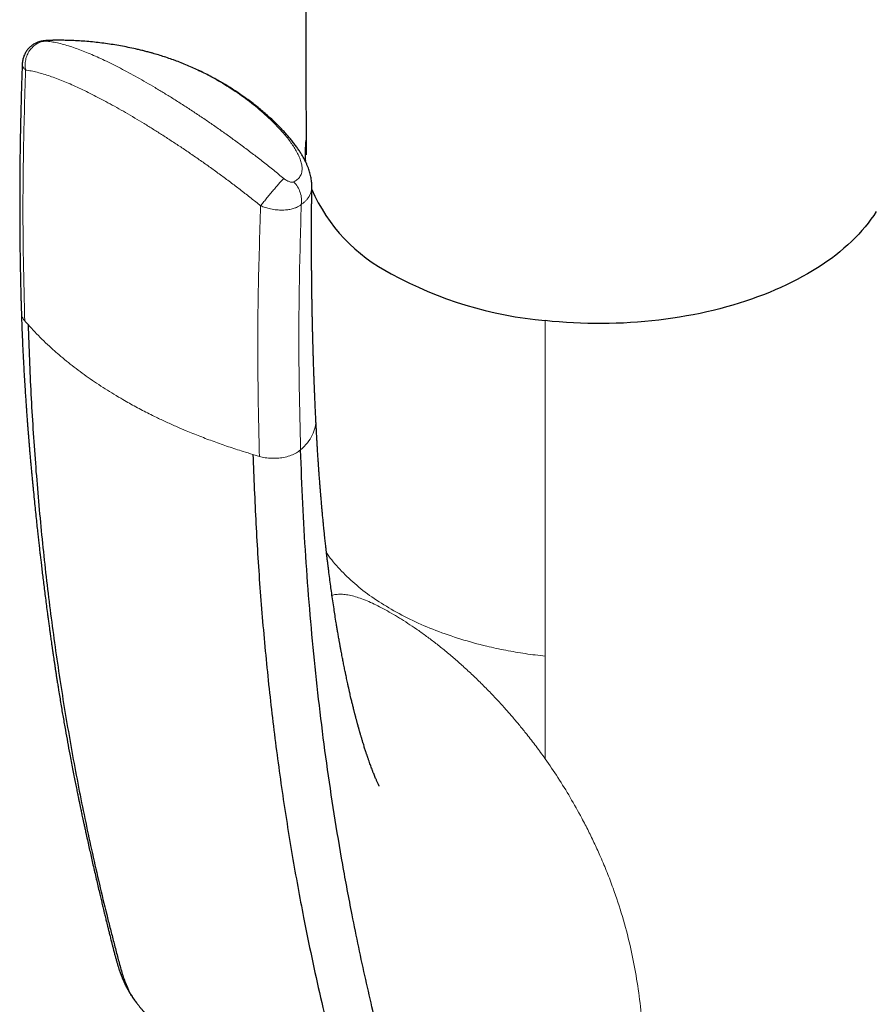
# Model space of a CAD drawing. Header units: millimetres. Extents: x 8 to 960, y 12 to 931.
# Tile 62 of 175: x 887 to 923, y 192 to 233. Entities that reach past the tile are written whole.
import ezdxf

# ---------------------------------------------------------------- set-up
doc = ezdxf.new("R2010")
doc.units = ezdxf.units.MM

msp = doc.modelspace()

# ---------------------------------------------------------------- linework, layer by layer
at = {"color": 7, "linetype": 'Continuous', "lineweight": 30}
msp.add_line((898.862, 227.689), (898.862, 227.387), dxfattribs=at)
at = {"color": 8, "linetype": 'Continuous', "lineweight": 0}
for p, q in [((908.974, 206.528), (908.974, 220.654)), ((896.94, 214.94), (896.668, 215.019)), ((908.974, 206.527), (908.974, 202.209))]:
    msp.add_line(p, q, dxfattribs=at)
at = {"color": 8, "linetype": 'Continuous', "lineweight": 0, "flags": 128}
msp.add_lwpolyline([(895.215, 230.742), (895.266, 230.724), (895.297, 230.708)], dxfattribs=at)
at = {"color": 7, "linetype": 'Continuous', "lineweight": 30, "flags": 128}
msp.add_lwpolyline([(922.917, 225.245), (922.81, 225.082), (922.697, 224.921), (922.578, 224.762), (922.451, 224.604), (922.318, 224.448), (922.179, 224.294), (922.033, 224.142), (921.881, 223.992), (921.722, 223.845), (921.557, 223.699), (921.387, 223.556), (921.21, 223.416), (921.027, 223.277), (920.839, 223.142), (920.645, 223.009), (920.445, 222.879), (920.24, 222.752), (920.03, 222.627), (919.815, 222.506), (919.594, 222.388), (919.369, 222.272), (919.139, 222.16), (918.904, 222.052), (918.665, 221.946), (918.421, 221.844), (918.173, 221.746), (917.921, 221.651), (917.666, 221.559), (917.406, 221.471), (917.143, 221.387), (916.876, 221.306), (916.606, 221.23), (916.333, 221.157), (916.057, 221.087), (915.778, 221.022), (915.496, 220.961), (915.212, 220.904), (914.926, 220.85), (914.637, 220.801), (914.346, 220.756), (914.054, 220.714), (913.76, 220.677), (913.464, 220.644), (913.167, 220.616), (912.87, 220.591), (912.571, 220.571), (912.271, 220.554), (911.971, 220.542), (911.67, 220.535), (911.369, 220.531), (911.068, 220.532), (910.767, 220.536), (910.467, 220.545), (910.167, 220.559), (909.867, 220.576), (909.568, 220.598), (909.271, 220.624), (908.974, 220.654)], dxfattribs=at)
at = {"color": 7, "linetype": 'Continuous', "lineweight": 30}
for centre, radius, start, end in [((903.008, 227.689), 4.146, 172.1861, 184.5845), ((905.789, 229.097), 7.26, 203.7459, 243.0107), ((910.5, 237.288), 16.704, 241.3617, 264.7599)]:
    msp.add_arc(centre, radius, start, end, dxfattribs=at)
for points, knots in [([(898.734, 300.9), (898.762, 290.373), (898.809, 273.044), (898.851, 253.981), (898.873, 243.701), (898.888, 236.609), (898.898, 231.248), (898.905, 227.633)], [0, 0, 0, 0, 0.431116, 0.709668, 0.780577, 0.852015, 1, 1, 1, 1]), ([(888.057, 232.449), (888.043, 232.449), (888.011, 232.447), (887.962, 232.444), (887.913, 232.44), (887.869, 232.435), (887.828, 232.43), (887.787, 232.423), (887.743, 232.415), (887.694, 232.403), (887.641, 232.387), (887.582, 232.365), (887.521, 232.338), (887.459, 232.306), (887.397, 232.268), (887.338, 232.226), (887.281, 232.178), (887.227, 232.126), (887.177, 232.069), (887.132, 232.009), (887.09, 231.945), (887.054, 231.878), (887.023, 231.809), (886.997, 231.737), (886.976, 231.66), (886.961, 231.581), (886.953, 231.516), (886.953, 231.479), (886.953, 231.47)], [0, 0, 0, 0, 0.028067, 0.065176, 0.105403, 0.139022, 0.166649, 0.194365, 0.222412, 0.252414, 0.285996, 0.323152, 0.362769, 0.403903, 0.446067, 0.488947, 0.532324, 0.576052, 0.620031, 0.664195, 0.708498, 0.752908, 0.7974, 0.841958, 0.886567, 0.93569, 0.98421, 1, 1, 1, 1]), ([(888.218, 232.455), (888.188, 232.454), (888.134, 232.453), (888.081, 232.45), (888.058, 232.449)], [0, 0, 0, 0, 0.558165, 1, 1, 1, 1]), ([(888.481, 232.458), (888.446, 232.458), (888.37, 232.458), (888.283, 232.457), (888.231, 232.455), (888.218, 232.455)], [0, 0, 0, 0, 0.38529, 0.855412, 1, 1, 1, 1]), ([(888.641, 232.457), (888.607, 232.458), (888.554, 232.458), (888.503, 232.458), (888.484, 232.458)], [0, 0, 0, 0, 0.6313899, 1, 1, 1, 1]), ([(891.891, 232.053), (891.835, 232.066), (891.675, 232.104), (891.409, 232.16), (891.094, 232.221), (890.778, 232.274), (890.462, 232.321), (890.146, 232.361), (889.83, 232.394), (889.513, 232.42), (889.198, 232.44), (888.907, 232.452), (888.721, 232.455), (888.641, 232.457)], [0, 0, 0, 0, 0.05243, 0.150633, 0.248548, 0.346184, 0.443551, 0.54066, 0.637521, 0.734142, 0.830533, 0.926704, 1, 1, 1, 1]), ([(892.111, 231.999), (892.099, 232.003), (892.027, 232.022), (891.952, 232.039), (891.891, 232.053)], [0, 0, 0, 0, 0.175283, 1, 1, 1, 1]), ([(895.298, 230.708), (895.218, 230.753), (895.056, 230.846), (894.808, 230.978), (894.553, 231.107), (894.297, 231.229), (894.037, 231.345), (893.777, 231.455), (893.517, 231.558), (893.259, 231.653), (893.006, 231.74), (892.755, 231.82), (892.516, 231.891), (892.303, 231.95), (892.172, 231.984), (892.115, 231.999)], [0, 0, 0, 0, 0.080527, 0.164444, 0.248206, 0.331827, 0.415326, 0.498753, 0.580814, 0.660466, 0.737989, 0.813434, 0.886979, 0.950637, 1, 1, 1, 1]), ([(886.952, 231.47), (886.946, 231.31), (886.933, 230.949), (886.916, 230.397), (886.899, 229.818), (886.885, 229.26), (886.874, 228.726), (886.865, 228.215), (886.857, 227.726), (886.851, 227.256), (886.847, 226.803), (886.844, 226.367), (886.843, 225.947), (886.842, 225.547), (886.843, 225.167), (886.844, 224.806), (886.846, 224.465), (886.849, 224.144), (886.852, 223.843), (886.855, 223.562), (886.859, 223.299), (886.863, 223.056), (886.867, 222.832), (886.871, 222.624), (886.875, 222.432), (886.879, 222.235), (886.884, 222.035), (886.889, 221.836), (886.892, 221.694), (886.895, 221.603), (886.896, 221.555), (886.897, 221.51), (886.899, 221.465), (886.9, 221.413), (886.902, 221.347), (886.904, 221.26), (886.908, 221.152), (886.911, 221.055), (886.913, 220.993), (886.913, 220.975)], [0, 0, 0, 0, 0.045049, 0.101216, 0.155555, 0.20807, 0.258763, 0.306777, 0.353036, 0.39754, 0.440289, 0.482102, 0.522088, 0.560247, 0.596579, 0.631083, 0.66376, 0.694609, 0.72347, 0.750523, 0.775768, 0.799205, 0.820834, 0.840672, 0.859163, 0.876504, 0.897835, 0.917119, 0.934357, 0.939129, 0.943717, 0.948121, 0.952341, 0.956822, 0.9632, 0.971628, 0.982106, 0.994632, 1, 1, 1, 1]), ([(899.144, 226.321), (899.144, 226.331), (899.145, 226.374), (899.142, 226.452), (899.133, 226.556), (899.117, 226.662), (899.096, 226.769), (899.069, 226.874), (899.038, 226.974), (899.002, 227.076), (898.957, 227.189), (898.901, 227.311), (898.838, 227.436), (898.767, 227.566), (898.687, 227.699), (898.598, 227.836), (898.499, 227.977), (898.391, 228.122), (898.274, 228.271), (898.147, 228.421), (898.012, 228.574), (897.866, 228.73), (897.711, 228.889), (897.544, 229.051), (897.367, 229.215), (897.179, 229.38), (896.983, 229.546), (896.776, 229.712), (896.56, 229.877), (896.335, 230.042), (896.102, 230.204), (895.864, 230.363), (895.622, 230.516), (895.433, 230.631), (895.323, 230.693), (895.297, 230.708)], [0, 0, 0, 0, 0.004671, 0.021829, 0.039434, 0.057539, 0.076187, 0.0954, 0.112713, 0.130224, 0.152698, 0.17606, 0.20054, 0.226182, 0.253025, 0.281106, 0.310476, 0.341251, 0.37312, 0.405855, 0.439711, 0.474775, 0.511149, 0.548933, 0.588307, 0.628583, 0.66996, 0.712486, 0.756149, 0.801031, 0.846954, 0.892976, 0.93909, 0.985286, 1, 1, 1, 1]), ([(899.315, 216.518), (899.314, 216.535), (899.311, 216.594), (899.307, 216.69), (899.301, 216.805), (899.296, 216.916), (899.291, 217.025), (899.286, 217.137), (899.281, 217.253), (899.276, 217.355), (899.273, 217.444), (899.27, 217.517), (899.266, 217.595), (899.263, 217.676), (899.26, 217.756), (899.257, 217.833), (899.254, 217.901), (899.252, 217.957), (899.25, 218.005), (899.248, 218.056), (899.246, 218.12), (899.243, 218.198), (899.24, 218.285), (899.236, 218.377), (899.232, 218.484), (899.228, 218.606), (899.224, 218.742), (899.219, 218.871), (899.215, 218.989), (899.212, 219.093), (899.209, 219.188), (899.206, 219.284), (899.203, 219.389), (899.2, 219.505), (899.196, 219.629), (899.193, 219.747), (899.19, 219.85), (899.188, 219.929), (899.187, 219.995), (899.185, 220.054), (899.183, 220.119), (899.182, 220.194), (899.179, 220.283), (899.177, 220.382), (899.175, 220.493), (899.172, 220.612), (899.17, 220.727), (899.167, 220.836), (899.166, 220.931), (899.164, 221.019), (899.162, 221.091), (899.161, 221.147), (899.161, 221.193), (899.16, 221.238), (899.159, 221.293), (899.158, 221.363), (899.156, 221.445), (899.154, 221.558), (899.152, 221.691), (899.15, 221.837), (899.149, 221.97), (899.147, 222.095), (899.145, 222.216), (899.144, 222.346), (899.142, 222.49), (899.141, 222.653), (899.139, 222.826), (899.138, 222.987), (899.137, 223.129), (899.137, 223.247), (899.136, 223.351), (899.136, 223.439), (899.135, 223.521), (899.135, 223.61), (899.135, 223.715), (899.134, 223.842), (899.134, 223.988), (899.134, 224.153), (899.134, 224.295), (899.134, 224.408), (899.134, 224.485), (899.134, 224.552), (899.134, 224.608), (899.135, 224.655), (899.135, 224.702), (899.135, 224.761), (899.135, 224.837), (899.136, 224.926), (899.136, 225.019), (899.136, 225.107), (899.137, 225.208), (899.138, 225.318), (899.138, 225.431), (899.139, 225.521), (899.14, 225.589), (899.14, 225.635), (899.14, 225.673), (899.141, 225.712), (899.141, 225.764), (899.142, 225.838), (899.143, 225.939), (899.144, 226.068), (899.145, 226.197), (899.146, 226.283), (899.147, 226.317)], [0, 0, 0, 0, 0.005257, 0.018243, 0.030109, 0.041179, 0.052681, 0.064068, 0.076021, 0.088726, 0.095928, 0.103539, 0.111558, 0.119985, 0.12871, 0.13648, 0.144079, 0.149794, 0.153855, 0.158848, 0.165495, 0.173637, 0.183087, 0.19261, 0.202066, 0.216265, 0.230308, 0.243963, 0.256169, 0.26679, 0.275999, 0.285471, 0.296364, 0.308408, 0.321201, 0.334739, 0.344592, 0.352806, 0.359316, 0.364645, 0.371197, 0.379224, 0.387569, 0.39873, 0.409665, 0.421682, 0.435107, 0.444841, 0.455114, 0.464275, 0.471707, 0.477408, 0.481415, 0.48557, 0.491217, 0.498355, 0.506988, 0.516353, 0.532843, 0.547663, 0.560976, 0.57358, 0.585685, 0.598019, 0.613149, 0.629671, 0.647676, 0.665783, 0.678511, 0.690887, 0.701619, 0.710104, 0.717544, 0.726563, 0.737253, 0.749492, 0.764993, 0.781612, 0.799354, 0.808033, 0.815905, 0.82267, 0.828325, 0.83287, 0.83691, 0.842681, 0.850491, 0.860118, 0.86959, 0.878444, 0.88668, 0.900168, 0.911572, 0.920917, 0.92726, 0.932107, 0.934777, 0.938729, 0.943967, 0.95049, 0.96119, 0.974183, 0.989474, 1, 1, 1, 1]), ([(886.914, 220.979), (886.918, 220.838), (886.927, 220.561), (886.943, 220.156), (886.959, 219.77), (886.976, 219.404), (886.993, 219.058), (887.01, 218.732), (887.028, 218.425), (887.045, 218.134), (887.062, 217.859), (887.078, 217.601), (887.094, 217.365), (887.108, 217.151), (887.122, 216.958), (887.134, 216.794), (887.144, 216.656), (887.152, 216.543), (887.159, 216.446), (887.165, 216.364), (887.171, 216.298), (887.175, 216.244), (887.178, 216.202), (887.181, 216.168), (887.183, 216.139), (887.185, 216.11), (887.188, 216.074), (887.191, 216.028), (887.196, 215.972), (887.201, 215.904), (887.208, 215.815), (887.218, 215.7), (887.229, 215.556), (887.243, 215.393), (887.259, 215.209), (887.276, 215.006), (887.294, 214.801), (887.312, 214.598), (887.33, 214.401), (887.348, 214.203), (887.367, 214.006), (887.385, 213.814), (887.41, 213.556), (887.441, 213.237), (887.479, 212.862), (887.517, 212.504), (887.553, 212.162), (887.586, 211.855), (887.616, 211.579), (887.644, 211.333), (887.67, 211.098), (887.696, 210.875), (887.721, 210.657), (887.749, 210.423), (887.779, 210.166), (887.813, 209.882), (887.85, 209.585), (887.888, 209.281), (887.927, 208.969), (887.968, 208.65), (888.005, 208.367), (888.038, 208.122), (888.065, 207.923), (888.09, 207.733), (888.114, 207.564), (888.134, 207.417), (888.152, 207.29), (888.168, 207.177), (888.182, 207.079), (888.194, 206.993), (888.204, 206.922), (888.213, 206.864), (888.221, 206.808), (888.23, 206.742), (888.243, 206.655), (888.258, 206.55), (888.277, 206.425), (888.298, 206.281), (888.321, 206.131), (888.344, 205.978), (888.367, 205.824), (888.393, 205.658), (888.421, 205.481), (888.451, 205.292), (888.502, 204.968), (888.575, 204.52), (888.67, 203.961), (888.764, 203.424), (888.858, 202.908), (888.94, 202.467), (889.01, 202.096), (889.069, 201.793), (889.126, 201.503), (889.18, 201.232), (889.23, 200.981), (889.275, 200.762), (889.314, 200.573), (889.347, 200.411), (889.378, 200.263), (889.404, 200.137), (889.427, 200.03), (889.447, 199.936), (889.468, 199.835), (889.493, 199.72), (889.521, 199.587), (889.554, 199.435), (889.59, 199.268), (889.636, 199.056), (889.693, 198.798), (889.756, 198.512), (889.82, 198.23), (889.882, 197.953), (889.947, 197.667), (890.015, 197.372), (890.084, 197.076), (890.151, 196.789), (890.213, 196.527), (890.269, 196.289), (890.32, 196.075), (890.369, 195.873), (890.409, 195.708), (890.44, 195.578), (890.464, 195.481), (890.486, 195.392), (890.505, 195.314), (890.521, 195.249), (890.534, 195.195), (890.546, 195.149), (890.558, 195.099), (890.572, 195.043), (890.588, 194.979), (890.606, 194.909), (890.626, 194.828), (890.649, 194.738), (890.673, 194.64), (890.703, 194.522), (890.737, 194.391), (890.774, 194.249), (890.811, 194.102), (890.85, 193.954), (890.89, 193.806), (890.927, 193.67), (890.958, 193.564), (890.982, 193.488), (890.997, 193.437), (891.015, 193.383), (891.036, 193.32), (891.06, 193.248), (891.087, 193.175), (891.11, 193.112), (891.132, 193.056), (891.154, 193.001), (891.178, 192.943), (891.202, 192.887), (891.222, 192.841), (891.239, 192.803), (891.257, 192.765), (891.277, 192.722), (891.303, 192.669), (891.334, 192.606), (891.371, 192.536), (891.408, 192.468), (891.441, 192.41), (891.468, 192.364), (891.492, 192.324), (891.517, 192.283), (891.547, 192.236), (891.581, 192.184), (891.613, 192.137), (891.639, 192.099), (891.663, 192.066), (891.693, 192.025), (891.734, 191.97), (891.767, 191.929), (891.785, 191.906)], [0, 0, 0, 0, 0.013571, 0.026539, 0.038899, 0.050646, 0.061777, 0.072288, 0.082176, 0.091438, 0.100468, 0.108806, 0.116451, 0.123401, 0.129653, 0.135208, 0.139391, 0.143065, 0.14623, 0.148887, 0.151034, 0.152724, 0.154107, 0.155192, 0.156068, 0.156888, 0.158048, 0.159549, 0.161391, 0.163576, 0.166102, 0.170139, 0.174825, 0.180161, 0.186145, 0.19278, 0.200065, 0.206246, 0.212802, 0.219363, 0.225807, 0.232136, 0.238348, 0.251267, 0.263649, 0.275493, 0.286798, 0.297563, 0.30612, 0.314301, 0.322105, 0.329534, 0.336636, 0.343935, 0.352967, 0.362463, 0.372424, 0.382847, 0.393179, 0.403928, 0.415091, 0.421863, 0.428757, 0.435269, 0.441187, 0.445971, 0.450283, 0.454124, 0.457494, 0.460394, 0.462823, 0.464782, 0.466305, 0.468612, 0.47155, 0.475144, 0.479408, 0.484339, 0.489938, 0.494804, 0.500081, 0.505769, 0.511865, 0.518371, 0.52525, 0.545329, 0.564714, 0.583406, 0.601411, 0.618742, 0.629731, 0.64044, 0.650748, 0.66034, 0.669203, 0.677338, 0.683609, 0.689367, 0.694612, 0.699369, 0.702826, 0.70604, 0.709485, 0.713603, 0.718398, 0.72387, 0.729973, 0.736361, 0.74684, 0.757865, 0.767536, 0.777604, 0.788074, 0.798953, 0.810025, 0.820613, 0.830663, 0.83901, 0.846936, 0.854435, 0.861502, 0.865345, 0.869042, 0.872405, 0.875313, 0.877766, 0.879761, 0.88131, 0.882982, 0.885386, 0.88761, 0.890229, 0.893242, 0.896653, 0.900444, 0.904244, 0.909925, 0.915248, 0.920213, 0.926298, 0.931738, 0.936682, 0.941211, 0.942989, 0.944733, 0.946499, 0.948657, 0.951279, 0.953961, 0.956284, 0.957895, 0.959735, 0.961915, 0.964052, 0.965646, 0.966801, 0.96804, 0.969635, 0.971466, 0.973696, 0.976347, 0.979067, 0.981093, 0.982733, 0.984074, 0.985534, 0.987281, 0.989321, 0.991309, 0.992604, 0.99368, 0.995128, 0.997234, 1, 1, 1, 1]), ([(887.193, 220.489), (887.23, 219.508), (887.304, 217.546), (887.492, 214.653), (887.739, 211.8), (888.049, 208.992), (888.421, 206.229), (888.853, 203.512), (889.344, 200.842), (889.894, 198.219), (890.34, 196.318), (890.644, 195.105), (890.783, 194.562), (890.925, 194.021), (891.067, 193.48), (891.221, 192.949), (891.425, 192.469), (891.607, 192.125), (891.741, 191.97), (891.773, 191.934)], [0, 0, 0, 0, 0.094714, 0.189419, 0.284114, 0.378798, 0.473472, 0.568135, 0.662785, 0.757423, 0.852055, 0.872333, 0.89261, 0.912887, 0.933164, 0.953426, 0.973661, 0.993884, 1, 1, 1, 1]), ([(901.988, 201.054), (901.988, 201.054), (901.988, 201.054), (901.985, 201.061), (901.981, 201.068), (901.971, 201.088), (901.956, 201.118), (901.937, 201.157), (901.915, 201.205), (901.89, 201.259), (901.864, 201.319), (901.834, 201.387), (901.803, 201.461), (901.77, 201.541), (901.735, 201.628), (901.7, 201.719), (901.664, 201.813), (901.629, 201.906), (901.593, 202.004), (901.563, 202.09), (901.537, 202.163), (901.519, 202.216), (901.499, 202.273), (901.481, 202.327), (901.461, 202.386), (901.443, 202.441), (901.421, 202.508), (901.397, 202.579), (901.371, 202.662), (901.344, 202.746), (901.321, 202.821), (901.302, 202.883), (901.284, 202.94), (901.266, 203), (901.246, 203.068), (901.228, 203.129), (901.209, 203.193), (901.193, 203.247), (901.18, 203.292), (901.17, 203.329), (901.159, 203.367), (901.147, 203.409), (901.137, 203.445), (901.128, 203.477), (901.119, 203.508), (901.11, 203.541), (901.102, 203.569), (901.095, 203.595), (901.086, 203.627), (901.074, 203.672), (901.059, 203.726), (901.044, 203.783), (901.029, 203.839), (901.014, 203.895), (901.001, 203.946), (900.988, 203.994), (900.976, 204.042), (900.962, 204.094), (900.949, 204.146), (900.937, 204.193), (900.927, 204.233), (900.914, 204.283), (900.898, 204.35), (900.877, 204.432), (900.857, 204.515), (900.838, 204.594), (900.817, 204.679), (900.794, 204.776), (900.773, 204.869), (900.756, 204.943), (900.746, 204.985), (900.737, 205.022), (900.729, 205.059), (900.719, 205.102), (900.706, 205.159), (900.692, 205.224), (900.675, 205.297), (900.657, 205.381), (900.636, 205.478), (900.612, 205.59), (900.587, 205.708), (900.562, 205.825), (900.539, 205.938), (900.517, 206.045), (900.496, 206.15), (900.476, 206.251), (900.456, 206.349), (900.437, 206.451), (900.415, 206.564), (900.391, 206.688), (900.37, 206.801), (900.353, 206.895), (900.341, 206.962), (900.33, 207.021), (900.32, 207.077), (900.31, 207.132), (900.298, 207.199), (900.284, 207.279), (900.267, 207.374), (900.251, 207.47), (900.235, 207.562), (900.22, 207.648), (900.206, 207.735), (900.191, 207.828), (900.163, 207.998), (900.126, 208.228), (900.078, 208.539), (900.031, 208.852), (899.984, 209.174), (899.941, 209.489), (899.898, 209.806), (899.867, 210.05), (899.847, 210.21), (899.838, 210.283), (899.829, 210.356), (899.819, 210.433), (899.809, 210.516), (899.799, 210.602), (899.789, 210.684), (899.78, 210.763), (899.771, 210.836), (899.764, 210.903), (899.757, 210.96), (899.751, 211.014), (899.744, 211.075), (899.735, 211.152), (899.725, 211.246), (899.713, 211.355), (899.7, 211.477), (899.686, 211.612), (899.671, 211.752), (899.657, 211.886), (899.645, 212.011), (899.634, 212.123), (899.623, 212.229), (899.613, 212.335), (899.602, 212.446), (899.591, 212.57), (899.578, 212.71), (899.565, 212.854), (899.553, 212.987), (899.543, 213.102), (899.535, 213.2), (899.528, 213.277), (899.524, 213.335), (899.52, 213.379), (899.516, 213.425), (899.512, 213.48), (899.506, 213.55), (899.499, 213.63), (899.493, 213.717), (899.485, 213.811), (899.477, 213.911), (899.469, 214.017), (899.462, 214.119), (899.455, 214.214), (899.449, 214.294), (899.444, 214.358), (899.441, 214.408), (899.438, 214.455), (899.434, 214.505), (899.43, 214.566), (899.425, 214.639), (899.419, 214.722), (899.413, 214.815), (899.406, 214.916), (899.399, 215.024), (899.392, 215.131), (899.386, 215.234), (899.38, 215.326), (899.376, 215.402), (899.372, 215.46), (899.37, 215.501), (899.368, 215.534), (899.366, 215.569), (899.363, 215.617), (899.359, 215.684), (899.354, 215.773), (899.348, 215.884), (899.341, 216.016), (899.333, 216.167), (899.324, 216.338), (899.318, 216.459), (899.315, 216.523)], [0, 0, 0, 0, 0.003992, 0.008305, 0.012646, 0.020243, 0.027908, 0.035635, 0.043373, 0.051445, 0.058932, 0.066859, 0.075498, 0.08417, 0.092337, 0.101757, 0.110348, 0.118468, 0.126765, 0.135618, 0.140183, 0.144748, 0.148713, 0.15388, 0.157693, 0.162716, 0.16689, 0.173378, 0.179354, 0.185798, 0.192386, 0.196171, 0.199484, 0.205048, 0.209308, 0.214198, 0.218163, 0.222975, 0.225685, 0.22788, 0.230662, 0.233729, 0.236592, 0.238304, 0.24041, 0.242984, 0.245022, 0.246263, 0.248438, 0.251532, 0.255296, 0.259195, 0.263202, 0.267014, 0.270588, 0.273509, 0.276627, 0.280139, 0.283858, 0.286998, 0.289476, 0.291677, 0.297006, 0.302501, 0.307791, 0.313348, 0.317893, 0.324189, 0.332122, 0.335667, 0.338316, 0.340294, 0.342608, 0.345354, 0.34852, 0.3534, 0.357796, 0.362206, 0.36938, 0.375935, 0.383262, 0.391447, 0.397731, 0.404273, 0.41107, 0.417218, 0.422833, 0.429038, 0.435886, 0.443425, 0.451643, 0.456476, 0.460404, 0.463777, 0.467102, 0.470382, 0.473825, 0.47906, 0.484769, 0.49076, 0.496379, 0.501157, 0.506135, 0.511744, 0.517668, 0.536355, 0.552363, 0.572246, 0.591213, 0.608327, 0.626826, 0.646002, 0.650192, 0.654342, 0.658452, 0.662746, 0.667457, 0.672557, 0.677353, 0.681547, 0.685964, 0.689692, 0.692929, 0.695723, 0.698767, 0.703333, 0.708667, 0.714776, 0.721677, 0.729372, 0.737411, 0.745282, 0.752019, 0.758257, 0.76408, 0.769927, 0.775873, 0.782665, 0.790688, 0.799206, 0.806621, 0.81293, 0.818293, 0.823015, 0.825643, 0.828023, 0.830296, 0.833282, 0.837112, 0.841767, 0.846635, 0.851429, 0.85735, 0.863153, 0.868837, 0.874178, 0.878819, 0.882008, 0.884749, 0.887057, 0.889668, 0.893012, 0.897092, 0.901778, 0.906511, 0.912437, 0.918335, 0.924205, 0.930036, 0.935251, 0.939264, 0.942449, 0.944807, 0.945995, 0.947855, 0.95047, 0.953842, 0.958842, 0.964916, 0.972067, 0.980296, 0.989606, 1, 1, 1, 1]), ([(913.135, 189.681), (912.9, 189.652), (912.431, 189.595), (911.748, 189.469), (911.086, 189.322), (910.451, 189.154), (909.844, 188.97), (909.231, 188.76), (908.62, 188.525), (908.02, 188.266), (907.468, 188.003), (906.97, 187.732), (906.507, 187.471), (906.062, 187.237), (905.637, 187.032), (905.229, 186.861), (904.838, 186.728), (904.486, 186.646), (904.173, 186.615), (903.897, 186.63), (903.643, 186.697), (903.414, 186.815), (903.213, 186.982), (903.022, 187.209), (902.847, 187.5), (902.691, 187.854), (902.562, 188.244), (902.452, 188.659), (902.343, 189.081), (902.182, 189.708), (901.972, 190.55), (901.697, 191.686), (901.411, 192.93), (901.12, 194.275), (900.792, 195.884), (900.442, 197.752), (900.085, 199.879), (899.768, 202.017), (899.49, 204.173), (899.251, 206.341), (899.05, 208.526), (898.887, 210.728), (898.758, 212.956), (898.703, 214.462), (898.676, 215.215)], [0, 0, 0, 0, 0.01396, 0.027843, 0.041595, 0.055165, 0.068502, 0.081558, 0.096797, 0.11149, 0.125542, 0.138936, 0.151738, 0.163994, 0.175759, 0.187087, 0.198041, 0.208697, 0.217424, 0.226054, 0.234643, 0.243249, 0.251928, 0.260708, 0.271873, 0.283208, 0.29471, 0.306382, 0.318222, 0.330227, 0.359186, 0.388994, 0.425347, 0.462346, 0.499662, 0.556599, 0.612978, 0.668896, 0.724583, 0.78024, 0.835037, 0.88999, 0.945006, 1, 1, 1, 1]), ([(896.668, 215.019), (896.705, 214.046), (896.778, 212.099), (896.965, 209.225), (897.21, 206.383), (897.518, 203.582), (897.885, 200.83), (898.311, 198.143), (898.736, 195.822), (899.14, 193.836), (899.512, 192.143), (899.87, 190.628), (900.208, 189.283), (900.451, 188.349), (900.644, 187.647), (900.806, 187.204), (901.006, 186.794), (901.239, 186.445), (901.504, 186.164), (901.798, 185.955), (902.115, 185.812), (902.348, 185.775), (902.457, 185.758)], [0, 0, 0, 0, 0.088425, 0.176857, 0.265539, 0.354508, 0.44334, 0.531515, 0.61857, 0.675373, 0.732994, 0.792253, 0.832636, 0.874164, 0.890792, 0.907595, 0.924575, 0.941727, 0.956644, 0.971675, 0.986783, 1, 1, 1, 1]), ([(891.766, 191.929), (891.779, 191.913), (891.808, 191.876), (891.85, 191.823), (891.888, 191.776), (891.916, 191.741), (891.94, 191.712), (891.967, 191.679), (892, 191.639), (892.041, 191.589), (892.085, 191.536), (892.132, 191.481), (892.175, 191.43), (892.213, 191.386), (892.244, 191.35), (892.272, 191.317), (892.305, 191.279), (892.352, 191.226), (892.408, 191.163), (892.467, 191.096), (892.524, 191.034), (892.583, 190.969), (892.648, 190.899), (892.71, 190.832), (892.767, 190.772), (892.826, 190.711), (892.889, 190.645), (892.96, 190.572), (893.04, 190.491), (893.12, 190.411), (893.199, 190.333), (893.28, 190.255), (893.364, 190.174), (893.444, 190.098), (893.515, 190.033), (893.58, 189.972), (893.645, 189.912), (893.704, 189.859), (893.759, 189.81), (893.815, 189.76), (893.871, 189.711), (893.919, 189.669), (893.961, 189.633), (894.007, 189.593), (894.063, 189.545), (894.122, 189.495), (894.176, 189.45), (894.224, 189.41), (894.272, 189.37), (894.328, 189.324), (894.393, 189.272), (894.457, 189.22), (894.516, 189.173), (894.581, 189.122), (894.659, 189.061), (894.746, 188.994), (894.827, 188.932), (894.902, 188.876), (894.979, 188.819), (895.061, 188.759), (895.142, 188.7), (895.226, 188.641), (895.316, 188.577), (895.407, 188.514), (895.49, 188.457), (895.565, 188.406), (895.64, 188.356), (895.717, 188.305), (895.784, 188.261), (895.841, 188.224), (895.894, 188.19), (895.954, 188.152), (896.019, 188.111), (896.075, 188.076), (896.12, 188.048), (896.152, 188.029), (896.185, 188.008), (896.227, 187.983), (896.283, 187.949), (896.354, 187.906), (896.442, 187.854), (896.506, 187.817), (896.541, 187.797)], [0, 0, 0, 0, 0.009909, 0.022422, 0.031923, 0.03846, 0.044041, 0.049721, 0.058848, 0.068614, 0.080551, 0.091259, 0.102844, 0.112273, 0.119018, 0.125176, 0.133025, 0.142568, 0.158991, 0.173061, 0.184922, 0.198736, 0.215005, 0.229747, 0.242364, 0.254306, 0.269589, 0.285334, 0.302666, 0.323285, 0.339259, 0.354917, 0.376374, 0.394243, 0.407292, 0.42159, 0.436507, 0.448838, 0.458819, 0.471172, 0.484249, 0.494095, 0.501125, 0.510493, 0.522726, 0.535844, 0.546964, 0.556063, 0.564823, 0.576519, 0.590329, 0.603753, 0.615421, 0.625857, 0.642694, 0.66204, 0.677583, 0.690604, 0.705988, 0.723038, 0.738126, 0.753416, 0.771196, 0.789967, 0.805929, 0.818271, 0.832839, 0.848614, 0.861657, 0.87089, 0.880398, 0.891503, 0.904202, 0.916499, 0.92311, 0.928895, 0.934137, 0.941564, 0.951863, 0.965034, 0.981079, 1, 1, 1, 1])]:
    msp.add_open_spline(points, degree=3, knots=knots, dxfattribs=at)
at = {"color": 8, "linetype": 'Continuous', "lineweight": 0}
for points in [[(887.092, 231.203), (887.082, 231.274), (887.062, 231.417), (887.088, 231.634), (887.152, 231.841), (887.256, 232.029), (887.394, 232.189), (887.56, 232.312), (887.746, 232.397), (887.877, 232.415), (887.943, 232.424)], [(898.386, 226.496), (898.442, 226.43), (898.556, 226.297), (898.665, 226.053), (898.723, 225.797), (898.709, 225.63), (898.702, 225.547)]]:
    msp.add_open_spline(points, degree=3, dxfattribs=at)
for points, knots in [([(888.073, 232.45), (888.06, 232.449), (888.032, 232.448), (887.992, 232.445), (887.956, 232.442), (887.927, 232.438), (887.91, 232.435), (887.906, 232.431), (887.915, 232.427), (887.933, 232.425), (887.943, 232.424)], [0, 0, 0, 0, 0.090789, 0.181622, 0.312864, 0.44422, 0.57512, 0.70605, 0.85306, 1, 1, 1, 1]), ([(887.943, 232.424), (888.02, 232.415), (888.175, 232.398), (888.427, 232.349), (888.693, 232.283), (888.964, 232.202), (889.239, 232.109), (889.516, 232.005), (889.804, 231.888), (890.105, 231.757), (890.419, 231.612), (890.746, 231.453), (891.085, 231.28), (891.435, 231.095), (891.796, 230.897), (892.167, 230.686), (892.548, 230.463), (892.939, 230.228), (893.341, 229.979), (893.752, 229.718), (894.171, 229.445), (894.59, 229.165), (895.008, 228.879), (895.423, 228.588), (895.842, 228.287), (896.264, 227.976), (896.689, 227.655), (897.115, 227.325), (897.542, 226.987), (897.823, 226.755), (897.964, 226.639)], [0, 0, 0, 0, 0.037866, 0.075731, 0.113813, 0.151894, 0.186026, 0.220187, 0.254347, 0.288478, 0.32325, 0.358038, 0.392809, 0.427963, 0.463121, 0.498296, 0.533454, 0.569229, 0.605004, 0.641348, 0.677692, 0.714218, 0.749274, 0.784488, 0.819701, 0.855423, 0.891145, 0.927378, 0.96361, 1, 1, 1, 1]), ([(888.484, 232.458), (888.449, 232.458), (888.361, 232.458), (888.224, 232.455), (888.124, 232.451), (888.073, 232.45)], [0, 0, 0, 0, 0.240288, 0.619463, 1, 1, 1, 1]), ([(895.215, 230.742), (895.095, 230.81), (894.854, 230.946), (894.485, 231.134), (894.11, 231.31), (893.726, 231.474), (893.332, 231.627), (892.926, 231.767), (892.521, 231.892), (892.244, 231.964), (892.111, 231.999)], [0, 0, 0, 0, 0.125213, 0.250522, 0.376122, 0.501826, 0.628731, 0.755778, 0.883352, 1, 1, 1, 1]), ([(887.092, 231.203), (887.092, 231.203), (887.075, 231.217), (887.045, 231.247), (887.008, 231.292), (886.98, 231.34), (886.96, 231.391), (886.951, 231.435), (886.953, 231.462), (886.953, 231.47)], [0, 0, 0, 0, 0.000094, 0.17295, 0.34701, 0.524861, 0.704019, 0.909331, 1, 1, 1, 1]), ([(887.091, 231.203), (887.056, 230.012), (886.984, 227.63), (886.97, 224.108), (887.027, 221.8), (887.055, 220.646)], [0, 0, 0, 0, 0.333385, 0.66672, 1, 1, 1, 1]), ([(896.99, 225.488), (896.856, 225.597), (896.586, 225.815), (896.178, 226.133), (895.766, 226.447), (895.351, 226.756), (894.932, 227.06), (894.513, 227.358), (894.092, 227.649), (893.678, 227.93), (893.27, 228.2), (892.87, 228.459), (892.472, 228.71), (892.079, 228.953), (891.688, 229.188), (891.304, 229.413), (890.925, 229.629), (890.564, 229.828), (890.219, 230.012), (889.891, 230.181), (889.573, 230.338), (889.263, 230.485), (888.962, 230.62), (888.67, 230.743), (888.389, 230.853), (888.112, 230.952), (887.841, 231.039), (887.577, 231.111), (887.325, 231.168), (887.169, 231.191), (887.091, 231.203)], [0, 0, 0, 0, 0.035119, 0.0702514, 0.1053698, 0.1410014, 0.1766328, 0.2127449, 0.2488569, 0.2851284, 0.3203477, 0.3557205, 0.3910933, 0.4269821, 0.462871, 0.4992905, 0.53571, 0.5723014, 0.6065009, 0.6407284, 0.6749562, 0.7091561, 0.7439642, 0.7787867, 0.8135952, 0.8487555, 0.886463, 0.9241708, 0.9620853, 1, 1, 1, 1]), ([(895.215, 230.742), (895.334, 230.672), (895.574, 230.531), (895.925, 230.303), (896.27, 230.063), (896.608, 229.811), (896.935, 229.546), (897.251, 229.27), (897.553, 228.983), (897.801, 228.722), (898.002, 228.492), (898.16, 228.295), (898.305, 228.096), (898.436, 227.896), (898.548, 227.697), (898.625, 227.532), (898.673, 227.402), (898.702, 227.304), (898.724, 227.209), (898.738, 227.109), (898.74, 227.007), (898.726, 226.902), (898.696, 226.805), (898.651, 226.722), (898.596, 226.653), (898.536, 226.595), (898.466, 226.543), (898.412, 226.512), (898.386, 226.496)], [0, 0, 0, 0, 0.06063, 0.121307, 0.182125, 0.242993, 0.304443, 0.365961, 0.427734, 0.489628, 0.529325, 0.569081, 0.609068, 0.649159, 0.689115, 0.729272, 0.749777, 0.77028, 0.790996, 0.811711, 0.837334, 0.863119, 0.889452, 0.915989, 0.936771, 0.957649, 0.978787, 1, 1, 1, 1]), ([(896.99, 225.488), (897.026, 225.534), (897.096, 225.624), (897.224, 225.783), (897.36, 225.948), (897.5, 226.115), (897.637, 226.276), (897.764, 226.421), (897.878, 226.548), (897.935, 226.608), (897.964, 226.639)], [0, 0, 0, 0, 0.125, 0.25, 0.375, 0.5, 0.625, 0.75, 0.875, 1, 1, 1, 1]), ([(898.386, 226.496), (898.377, 226.493), (898.36, 226.485), (898.324, 226.481), (898.278, 226.483), (898.22, 226.496), (898.16, 226.518), (898.096, 226.548), (898.029, 226.588), (897.986, 226.622), (897.964, 226.639)], [0, 0, 0, 0, 0.090789, 0.181622, 0.312864, 0.44422, 0.57512, 0.70605, 0.85306, 1, 1, 1, 1]), ([(898.702, 225.547), (898.736, 225.571), (898.804, 225.619), (898.893, 225.7), (898.97, 225.788), (899.039, 225.89), (899.095, 226.008), (899.132, 226.144), (899.148, 226.255), (899.145, 226.323), (899.144, 226.341)], [0, 0, 0, 0, 0.120955, 0.242353, 0.365226, 0.488656, 0.639219, 0.790828, 0.945599, 1, 1, 1, 1]), ([(896.99, 225.488), (896.99, 225.488), (897.023, 225.475), (897.089, 225.448), (897.192, 225.413), (897.3, 225.382), (897.416, 225.355), (897.537, 225.333), (897.663, 225.317), (897.787, 225.308), (897.911, 225.306), (898.027, 225.311), (898.133, 225.322), (898.228, 225.338), (898.321, 225.358), (898.402, 225.383), (898.474, 225.41), (898.537, 225.438), (898.598, 225.471), (898.653, 225.507), (898.686, 225.533), (898.702, 225.547), (898.702, 225.547)], [0, 0, 0, 0, 0.00003, 0.05494, 0.110232, 0.166729, 0.223641, 0.288861, 0.351316, 0.414334, 0.479156, 0.54461, 0.598823, 0.653407, 0.709164, 0.765329, 0.808962, 0.856073, 0.903432, 0.951568, 0.99997, 1, 1, 1, 1]), ([(898.676, 215.215), (898.648, 216.344), (898.592, 218.601), (898.603, 222.047), (898.669, 224.38), (898.702, 225.547)], [0, 0, 0, 0, 0.333174, 0.6665, 1, 1, 1, 1]), ([(896.99, 225.488), (896.953, 224.298), (896.877, 221.918), (896.859, 218.399), (896.912, 216.093), (896.939, 214.94)], [0, 0, 0, 0, 0.3333931, 0.6667302, 1, 1, 1, 1]), ([(886.919, 220.975), (886.919, 220.951), (886.918, 220.88), (886.961, 220.768), (887.024, 220.686), (887.055, 220.646)], [0, 0, 0, 0, 0.2070721, 0.6135482, 1, 1, 1, 1]), ([(887.055, 220.646), (887.078, 220.62), (887.123, 220.567), (887.17, 220.515), (887.193, 220.489)], [0, 0, 0, 0, 0.499984, 1, 1, 1, 1]), ([(891.192, 217.328), (891.065, 217.402), (890.811, 217.552), (890.441, 217.782), (890.08, 218.018), (889.728, 218.26), (889.386, 218.507), (889.055, 218.76), (888.733, 219.018), (888.412, 219.289), (888.093, 219.575), (887.778, 219.875), (887.477, 220.179), (887.288, 220.386), (887.193, 220.489)], [0, 0, 0, 0, 0.079866, 0.159856, 0.239845, 0.320234, 0.400622, 0.48145, 0.562289, 0.643117, 0.732321, 0.821558, 0.910795, 1, 1, 1, 1]), ([(896.668, 215.019), (896.529, 215.061), (896.181, 215.167), (895.634, 215.346), (895.027, 215.559), (894.432, 215.783), (893.914, 215.992), (893.444, 216.193), (893.021, 216.382), (892.535, 216.612), (892.013, 216.875), (891.551, 217.123), (891.282, 217.277), (891.192, 217.328)], [0, 0, 0, 0, 0.069193, 0.173259, 0.277324, 0.381812, 0.4863, 0.556151, 0.63918, 0.72221, 0.833277, 0.944344, 1, 1, 1, 1]), ([(898.674, 215.213), (898.774, 215.312), (898.976, 215.509), (899.184, 215.832), (899.295, 216.169), (899.333, 216.401), (899.314, 216.516), (899.314, 216.518)], [0, 0, 0, 0, 0.24907, 0.497828, 0.746605, 0.995609, 1, 1, 1, 1]), ([(898.676, 215.215), (898.619, 215.171), (898.507, 215.083), (898.282, 214.98), (898.029, 214.904), (897.752, 214.861), (897.467, 214.854), (897.189, 214.877), (897.021, 214.919), (896.94, 214.94)], [0, 0, 0, 0, 0.144258, 0.288619, 0.43285, 0.57689, 0.721232, 0.865656, 1, 1, 1, 1]), ([(902.494, 208.501), (902.215, 208.672), (901.658, 209.012), (900.935, 209.58), (900.313, 210.184), (899.933, 210.625), (899.779, 210.865), (899.766, 210.886)], [0, 0, 0, 0, 0.244244, 0.488488, 0.732733, 0.976977, 1, 1, 1, 1]), ([(899.997, 209.087), (900.021, 209.095), (900.104, 209.121), (900.267, 209.137), (900.486, 209.134), (900.724, 209.1), (900.98, 209.037), (901.254, 208.947), (901.543, 208.831), (901.845, 208.69), (902.16, 208.528), (902.382, 208.401), (902.494, 208.338)], [0, 0, 0, 0, 0.046951, 0.162651, 0.274971, 0.384397, 0.491457, 0.596714, 0.700758, 0.80032, 0.899882, 1, 1, 1, 1]), ([(908.974, 206.527), (908.695, 206.561), (908.136, 206.628), (907.315, 206.771), (906.4, 206.968), (905.407, 207.24), (904.363, 207.602), (903.379, 208.018), (902.789, 208.34), (902.494, 208.501)], [0, 0, 0, 0, 0.115127, 0.230254, 0.34538, 0.509035, 0.67269, 0.836345, 1, 1, 1, 1]), ([(902.494, 208.338), (902.608, 208.271), (902.835, 208.138), (903.19, 207.914), (903.557, 207.668), (903.936, 207.399), (904.325, 207.106), (904.721, 206.793), (905.12, 206.458), (905.524, 206.103), (905.93, 205.727), (906.338, 205.33), (906.747, 204.911), (907.07, 204.565), (907.307, 204.301), (907.46, 204.128), (907.61, 203.955), (907.758, 203.781), (907.906, 203.604), (908.052, 203.426), (908.284, 203.136), (908.598, 202.732), (908.848, 202.385), (908.974, 202.209)], [0, 0, 0, 0, 0.050806, 0.101331, 0.151855, 0.204654, 0.258068, 0.312398, 0.367928, 0.424926, 0.48364, 0.544296, 0.607099, 0.672235, 0.69836, 0.72332, 0.748499, 0.773906, 0.799548, 0.825431, 0.851563, 0.924753, 1, 1, 1, 1]), ([(908.974, 202.209), (909.156, 201.945), (909.529, 201.405), (910.04, 200.571), (910.412, 199.909), (910.661, 199.435), (910.799, 199.164), (910.933, 198.893), (911.063, 198.621), (911.189, 198.349), (911.367, 197.95), (911.587, 197.424), (911.904, 196.591), (912.24, 195.567), (912.551, 194.385), (912.789, 193.218), (912.962, 192.066), (913.083, 190.886), (913.118, 190.085), (913.135, 189.681)], [0, 0, 0, 0, 0.066063, 0.134982, 0.206925, 0.229326, 0.251405, 0.273521, 0.295679, 0.317881, 0.340131, 0.392786, 0.445773, 0.541346, 0.638359, 0.726385, 0.815902, 0.90706, 1, 1, 1, 1])]:
    msp.add_open_spline(points, degree=3, knots=knots, dxfattribs=at)

doc.saveas('drawing.dxf')
